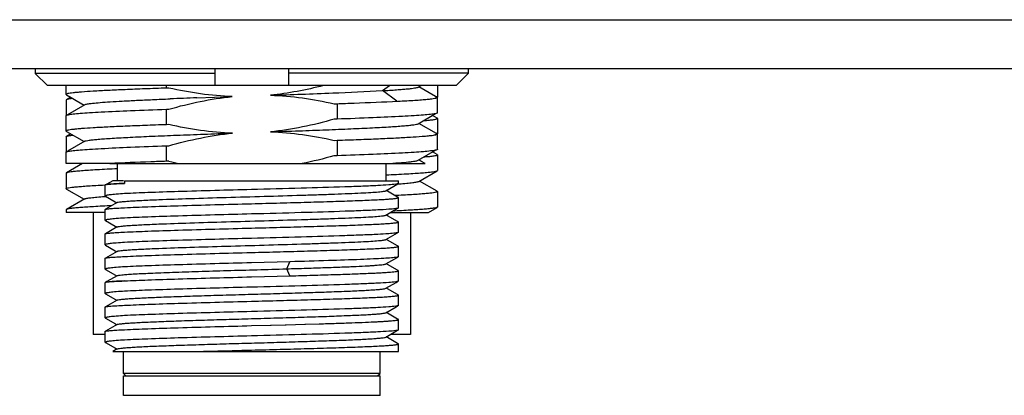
# Model space of a CAD drawing. Header units: millimetres. Extents: x 213 to 432, y -333 to -182.
# Tile 15 of 18: x 400.29 to 410.37, y -285.71 to -281.86. Entities that reach past the tile are written whole.
import ezdxf

# ---------------------------------------------------------------- set-up
doc = ezdxf.new("R2010")
doc.units = ezdxf.units.MM
doc.header["$LTSCALE"] = 23.1
doc.layers.add('00_COMPONENTS', color=7, linetype='CONTINUOUS')

msp = doc.modelspace()

# ---------------------------------------------------------------- linework, layer by layer
at = {"layer": '00_COMPONENTS', "color": 7}
for p, q in [((397.2245, -281.8588), (419.2888, -281.8588)), ((397.2245, -282.3588), (421.1638, -282.3588)), ((400.4453, -282.3588), (400.4453, -282.4088)), ((402.2888, -282.5338), (402.2888, -282.3588)), ((403.0388, -282.3588), (403.0388, -282.5338)), ((404.8824, -282.4087), (404.8824, -282.3588)), ((402.2888, -282.4088), (400.4453, -282.4088)), ((400.4453, -282.4088), (400.5722, -282.5338)), ((404.8824, -282.4087), (403.0388, -282.4087)), ((404.7555, -282.5337), (404.8824, -282.4087)), ((404.7555, -282.5338), (400.5722, -282.5338)), ((400.7638, -282.6252), (400.7638, -282.5338)), ((401.7907, -282.56), (401.7907, -282.5338)), ((401.8156, -282.5593), (401.7907, -282.56)), ((404.3661, -282.5499), (404.3941, -282.5338)), ((404.5436, -282.6453), (404.3728, -282.5466)), ((404.5638, -282.5338), (404.5638, -282.6535)), ((400.7639, -282.6254), (400.7638, -282.6252)), ((400.8106, -282.6542), (400.7667, -282.6796)), ((400.7672, -282.6291), (400.9483, -282.7338)), ((402.1018, -282.6599), (402.4643, -282.6469)), ((404.554, -282.6513), (404.5436, -282.6453)), ((404.5638, -282.8134), (404.5638, -282.6549)), ((400.7638, -282.6829), (400.7638, -282.8388)), ((400.9546, -282.7302), (400.7773, -282.8327)), ((403.5053, -282.7207), (403.537, -282.7198)), ((403.537, -282.7198), (403.537, -282.8783)), ((400.7638, -283.0001), (400.7638, -282.8418)), ((400.7639, -282.8419), (400.7638, -282.8418)), ((401.7907, -282.7765), (401.8151, -282.7759)), ((401.7907, -282.935), (401.7907, -282.7765)), ((404.366, -282.925), (404.5445, -282.8217)), ((404.561, -282.8671), (404.5135, -282.8396)), ((404.5638, -282.8704), (404.5638, -283.0288)), ((401.8151, -282.9344), (401.7907, -282.935)), ((403.537, -282.8783), (403.5055, -282.8792)), ((404.5538, -283.0263), (404.3726, -282.9215)), ((400.7638, -283.0581), (400.7638, -283.2138)), ((400.8109, -283.0292), (400.7668, -283.0548)), ((400.7672, -283.004), (400.9467, -283.1078)), ((404.5638, -283.1884), (404.5638, -283.0299)), ((400.9545, -283.1052), (400.7773, -283.2077)), ((400.9467, -283.1078), (400.9483, -283.1087)), ((401.7907, -283.1515), (401.8154, -283.1508)), ((401.7907, -283.31), (401.7907, -283.1515)), ((403.5055, -283.0957), (403.537, -283.0948)), ((403.537, -283.0948), (403.537, -283.2533)), ((400.7639, -283.2169), (400.7638, -283.2167)), ((400.7638, -283.3338), (400.7638, -283.2168)), ((403.537, -283.2533), (403.505, -283.2542)), ((404.3662, -283.2998), (404.5446, -283.1966)), ((404.561, -283.2421), (404.5135, -283.2146)), ((404.5638, -283.2454), (404.5638, -283.4038)), ((401.2043, -283.3338), (400.7638, -283.3338)), ((400.9326, -283.3338), (400.7665, -283.4298)), ((401.2099, -283.3335), (401.2043, -283.3338)), ((401.2101, -283.3338), (404.4371, -283.3338)), ((401.2888, -283.5088), (401.2888, -283.3338)), ((401.8156, -283.3093), (401.7907, -283.31)), ((404.0388, -283.5088), (404.0388, -283.3338)), ((404.3942, -283.3089), (404.3723, -283.2963)), ((404.4371, -283.3338), (404.3942, -283.3089)), ((400.7638, -283.4329), (400.7638, -283.5913)), ((404.3731, -283.5158), (404.5611, -283.4071)), ((401.1585, -283.5522), (401.1636, -283.5519)), ((401.1636, -283.5519), (401.1654, -283.5518)), ((401.1638, -283.6657), (401.1638, -283.5538)), ((401.1659, -283.552), (401.1652, -283.5523)), ((401.1809, -283.5432), (401.1667, -283.5515)), ((401.2405, -283.5088), (401.1809, -283.5432)), ((401.3524, -283.5088), (401.2405, -283.5088)), ((401.3595, -283.5088), (404.1638, -283.5088)), ((401.3595, -283.5088), (401.3595, -283.5363)), ((404.0356, -283.612), (404.1569, -283.5419)), ((404.1638, -283.5381), (404.1638, -283.5088)), ((404.3816, -283.5136), (404.3792, -283.5122)), ((404.561, -283.6174), (404.3816, -283.5136)), ((400.7667, -283.5946), (400.9483, -283.6996)), ((401.1566, -283.6702), (401.1679, -283.6694)), ((401.1638, -283.6657), (401.166, -283.6681)), ((401.166, -283.6682), (401.2667, -283.7264)), ((404.0526, -283.6178), (404.039, -283.61)), ((404.1541, -283.6765), (404.0526, -283.6178)), ((404.1599, -283.6603), (404.129, -283.6618)), ((404.1578, -283.6787), (404.1541, -283.6765)), ((404.1607, -283.6803), (404.1578, -283.6787)), ((404.1691, -283.6598), (404.1599, -283.6603)), ((404.1609, -283.6805), (404.16, -283.68)), ((404.5638, -283.6206), (404.5638, -283.7788)), ((400.9547, -283.696), (400.7668, -283.8046)), ((401.285, -283.733), (401.165, -283.8024)), ((401.2667, -283.7264), (401.2816, -283.735)), ((404.1638, -283.7881), (404.1638, -283.6824)), ((404.4717, -283.8338), (404.561, -283.7821)), ((400.7638, -283.808), (400.7638, -283.8338)), ((401.1638, -283.8338), (400.7639, -283.8338)), ((401.0388, -283.8338), (401.0388, -285.0838)), ((401.1638, -283.9157), (401.1638, -283.8038)), ((404.0356, -283.862), (404.1568, -283.7919)), ((404.0526, -283.8679), (404.039, -283.86)), ((404.1541, -283.9265), (404.0526, -283.8679)), ((404.0844, -283.8338), (404.4716, -283.8338)), ((404.2888, -283.8338), (404.2888, -285.0838)), ((401.1638, -283.9157), (401.166, -283.9181)), ((401.285, -283.983), (401.165, -284.0524)), ((401.166, -283.9182), (401.2667, -283.9764)), ((401.2667, -283.9764), (401.2816, -283.985)), ((404.1579, -283.9287), (404.1541, -283.9265)), ((404.1608, -283.9304), (404.1579, -283.9287)), ((404.1617, -283.931), (404.1609, -283.9304)), ((404.1638, -284.0381), (404.1638, -283.9324)), ((401.1638, -284.1657), (401.1638, -284.0537)), ((404.0356, -284.112), (404.1568, -284.0419)), ((401.1638, -284.1657), (401.166, -284.1681)), ((401.166, -284.1682), (401.2667, -284.2264)), ((404.0526, -284.1178), (404.039, -284.11)), ((404.1541, -284.1765), (404.0526, -284.1178)), ((404.1579, -284.1787), (404.1541, -284.1765)), ((404.1608, -284.1803), (404.1579, -284.1787)), ((404.1609, -284.1805), (404.1601, -284.18)), ((404.1638, -284.2881), (404.1638, -284.1824)), ((401.2851, -284.233), (401.165, -284.3024)), ((401.2667, -284.2264), (401.2816, -284.235)), ((401.1638, -284.4158), (401.1638, -284.3036)), ((403.0536, -284.3399), (402.6603, -284.3503)), ((403.0558, -284.3398), (403.0536, -284.3399)), ((404.0356, -284.362), (404.1571, -284.2917)), ((404.0526, -284.3678), (404.039, -284.36)), ((404.1541, -284.4265), (404.0526, -284.3678)), ((401.1638, -284.4158), (401.1659, -284.4182)), ((401.1659, -284.4181), (401.2673, -284.4767)), ((401.285, -284.483), (401.181, -284.5432)), ((401.2673, -284.4767), (401.2816, -284.485)), ((402.6603, -284.4947), (403.0558, -284.4841)), ((404.1578, -284.4287), (404.1541, -284.4265)), ((404.1607, -284.4303), (404.1578, -284.4287)), ((404.1608, -284.4304), (404.1598, -284.4299)), ((404.1638, -284.5381), (404.1638, -284.4324)), ((401.1638, -284.6657), (401.1638, -284.5537)), ((401.166, -284.5519), (401.1653, -284.5523)), ((401.181, -284.5432), (401.1667, -284.5514)), ((404.0356, -284.612), (404.1407, -284.5512)), ((404.1407, -284.5512), (404.1568, -284.5419)), ((401.1638, -284.6657), (401.1659, -284.6681)), ((401.1659, -284.6681), (401.2673, -284.7267)), ((404.0523, -284.6177), (404.039, -284.61)), ((404.1541, -284.6765), (404.0523, -284.6177)), ((404.1578, -284.6786), (404.1541, -284.6765)), ((404.1607, -284.6803), (404.1578, -284.6786)), ((404.1638, -284.7881), (404.1638, -284.6824)), ((401.285, -284.733), (401.165, -284.8024)), ((401.2673, -284.7267), (401.2816, -284.735)), ((401.1638, -284.9157), (401.1638, -284.8038)), ((404.0356, -284.862), (404.1407, -284.8012)), ((404.0523, -284.8677), (404.039, -284.86)), ((404.1541, -284.9265), (404.0523, -284.8677)), ((404.1407, -284.8012), (404.1568, -284.7919)), ((401.1638, -284.9157), (401.166, -284.9181)), ((401.285, -284.983), (401.165, -285.0524)), ((401.166, -284.9182), (401.2673, -284.9768)), ((401.2673, -284.9768), (401.2816, -284.985)), ((402.6603, -284.9947), (402.8552, -284.9895)), ((402.8552, -284.9895), (402.8621, -284.9893)), ((402.8621, -284.9893), (403.0045, -284.9855)), ((403.0045, -284.9855), (403.012, -284.9853)), ((403.012, -284.9853), (403.0146, -284.9853)), ((403.0146, -284.9853), (403.2066, -284.98)), ((403.2066, -284.98), (403.215, -284.9797)), ((403.215, -284.9797), (403.3542, -284.9757)), ((404.1578, -284.9287), (404.1541, -284.9265)), ((404.1608, -284.9304), (404.1578, -284.9287)), ((404.1638, -285.0381), (404.1638, -284.9324)), ((401.1638, -285.0838), (401.0388, -285.0838)), ((401.1638, -285.1657), (401.1638, -285.0538)), ((404.0356, -285.112), (404.1568, -285.0419)), ((404.2888, -285.0838), (404.0844, -285.0838)), ((401.166, -285.1682), (401.2673, -285.2268)), ((404.0523, -285.1177), (404.039, -285.11)), ((404.1541, -285.1765), (404.0523, -285.1177)), ((404.1578, -285.1787), (404.1541, -285.1765)), ((404.1608, -285.1804), (404.1578, -285.1787)), ((404.1617, -285.181), (404.1609, -285.1804)), ((404.1638, -285.2588), (404.1638, -285.1825)), ((401.285, -285.233), (401.2414, -285.2582)), ((401.2414, -285.2588), (404.1638, -285.2588)), ((401.2673, -285.2268), (401.2816, -285.235)), ((401.3513, -285.4838), (401.3513, -285.2588)), ((402.1376, -285.2588), (402.1396, -285.2587)), ((403.9763, -285.4838), (403.9763, -285.2588)), ((403.9763, -285.4838), (401.3513, -285.4838)), ((401.3763, -285.5088), (401.3513, -285.4838)), ((403.9513, -285.5088), (403.9763, -285.4838)), ((401.3513, -285.7088), (401.3513, -285.5088)), ((401.3514, -285.5088), (403.9763, -285.5088)), ((403.9763, -285.7088), (403.9763, -285.5088)), ((403.9763, -285.7088), (401.3514, -285.7088))]:
    msp.add_line(p, q, dxfattribs=at)
at = {"layer": '00_COMPONENTS', "color": 4}
for p, q in [((404.0014, -282.5861), (404.0725, -282.5338)), ((404.1485, -282.6945), (404.0013, -282.5862)), ((403.0208, -284.4119), (403.0535, -284.3398)), ((403.0535, -284.3398), (403.0558, -284.3398)), ((403.0535, -284.4841), (403.0208, -284.412)), ((403.0558, -284.4841), (403.0535, -284.4841))]:
    msp.add_line(p, q, dxfattribs=at)
at = {"layer": '00_COMPONENTS', "color": 7}
for centre, radius, start, end in [((404.5698, -350.9316), 68.3163, 92.070314, 92.300808), ((402.7205, -279.363), 4.0487, 257.08543, 258.73542), ((401.1683, -283.5583), 0.00673, 117.52431, 120.31405), ((403.7287, -277.5369), 6.0211, 274.06239, 274.21416), ((401.1684, -284.5583), 0.00674, 117.44368, 120.50353)]:
    msp.add_arc(centre, radius, start, end, dxfattribs=at)
for points, knots in [([(401.7907, -282.56), (401.7168, -282.5626), (401.5757, -282.5678), (401.3757, -282.5758), (401.1996, -282.5838), (401.0508, -282.5917), (400.9452, -282.5986), (400.8764, -282.6044), (400.8371, -282.6084), (400.8067, -282.6123), (400.7838, -282.6164), (400.7714, -282.6194), (400.7638, -282.6232), (400.7638, -282.6252)], [0, 0, 0, 0, 0.215208, 0.4106551, 0.5826567, 0.7280556, 0.8441502, 0.8905278, 0.9288357, 0.9589184, 0.9806835, 0.994155, 1, 1, 1, 1]), ([(404.0013, -282.5862), (404.0496, -282.5835), (404.118, -282.5793), (404.2031, -282.5729), (404.2539, -282.5685), (404.2954, -282.5641), (404.3276, -282.5598), (404.3502, -282.5554), (404.3622, -282.5522), (404.3661, -282.5499)], [0, 0, 0, 0, 0.3956967, 0.5588676, 0.6976509, 0.8115367, 0.9000757, 0.9629015, 1, 1, 1, 1]), ([(400.7639, -282.6254), (400.7639, -282.6257), (400.7644, -282.6274), (400.766, -282.6284), (400.7672, -282.6291)], [0, 0, 0, 0, 0.1897745, 1, 1, 1, 1]), ([(400.8323, -282.6668), (400.8177, -282.6685), (400.7984, -282.6709), (400.7766, -282.6758), (400.7692, -282.6781), (400.7667, -282.6796)], [0, 0, 0, 0, 0.6571417, 0.8674087, 1, 1, 1, 1]), ([(400.9546, -282.7302), (400.9576, -282.7284), (400.9664, -282.7257), (400.9828, -282.7221), (401.0058, -282.7185), (401.0492, -282.7132), (401.1191, -282.7069), (401.2208, -282.6996), (401.345, -282.6922), (401.4897, -282.685), (401.6527, -282.6776), (401.7673, -282.6728), (401.8272, -282.6704)], [0, 0, 0, 0, 0.0120029, 0.0312317, 0.0577925, 0.0916812, 0.1810604, 0.2981046, 0.4408675, 0.6072003, 0.7945456, 1, 1, 1, 1]), ([(402.8563, -282.6332), (403.0683, -282.6258), (403.4501, -282.6126), (403.8317, -282.5957), (404.0014, -282.5861)], [0, 0, 0, 0, 0.5551902, 1, 1, 1, 1]), ([(404.1584, -282.6944), (404.1892, -282.6928), (404.2471, -282.6898), (404.3282, -282.685), (404.3979, -282.6801), (404.4555, -282.6752), (404.5009, -282.6705), (404.5334, -282.6659), (404.5528, -282.6616), (404.5615, -282.6582), (404.5638, -282.6558), (404.5638, -282.6548)], [0, 0, 0, 0, 0.2258124, 0.4249403, 0.5958903, 0.7375598, 0.849039, 0.9296545, 0.9792178, 0.9927158, 1, 1, 1, 1]), ([(404.5418, -282.662), (404.5443, -282.6614), (404.5482, -282.6603), (404.5529, -282.6584), (404.5556, -282.6569), (404.557, -282.655), (404.5566, -282.6536), (404.5562, -282.6532)], [0, 0, 0, 0, 0.4190578, 0.6469071, 0.8050653, 0.9078067, 1, 1, 1, 1]), ([(404.5638, -282.6548), (404.5638, -282.6528), (404.5562, -282.649), (404.5506, -282.6478), (404.5461, -282.6467)], [0, 0, 0, 0, 0.3019296, 1, 1, 1, 1]), ([(400.7667, -282.6796), (400.7662, -282.6799), (400.765, -282.6806), (400.7638, -282.6819), (400.7638, -282.6829)], [0, 0, 0, 0, 0.3368303, 1, 1, 1, 1]), ([(403.537, -282.7198), (403.5954, -282.7178), (403.8025, -282.7103), (404.0097, -282.7019), (404.1584, -282.6944)], [0, 0, 0, 0, 0.2817799, 1, 1, 1, 1]), ([(400.7638, -282.8418), (400.7638, -282.8414), (400.7645, -282.8394), (400.7666, -282.8385), (400.7681, -282.8378)], [0, 0, 0, 0, 0.1717496, 1, 1, 1, 1]), ([(400.7681, -282.8378), (400.7692, -282.8373), (400.7752, -282.8349), (400.7817, -282.8335), (400.7869, -282.8324)], [0, 0, 0, 0, 0.181648, 1, 1, 1, 1]), ([(400.7869, -282.8324), (400.8025, -282.8292), (400.8425, -282.8241), (400.9147, -282.8174), (401.0108, -282.8107), (401.1828, -282.8008), (401.4453, -282.7892), (401.668, -282.7809), (401.7907, -282.7765)], [0, 0, 0, 0, 0.0476068, 0.1199847, 0.2162365, 0.335085, 0.6338276, 1, 1, 1, 1]), ([(404.5406, -282.8227), (404.5249, -282.8258), (404.4849, -282.8309), (404.4127, -282.8376), (404.3165, -282.8443), (404.1446, -282.8541), (403.8822, -282.8658), (403.6596, -282.874), (403.537, -282.8783)], [0, 0, 0, 0, 0.0477018, 0.1201474, 0.2164377, 0.3352966, 0.6339801, 1, 1, 1, 1]), ([(404.42, -282.8937), (404.4408, -282.892), (404.4767, -282.8888), (404.518, -282.8838), (404.5419, -282.8796), (404.5535, -282.8767), (404.5604, -282.8744), (404.5638, -282.8716), (404.5638, -282.8704)], [0, 0, 0, 0, 0.426426, 0.7352124, 0.8447742, 0.9244185, 0.9748299, 1, 1, 1, 1]), ([(404.5638, -282.8134), (404.5638, -282.8143), (404.5619, -282.8165), (404.5541, -282.8197), (404.5465, -282.8215), (404.5406, -282.8227)], [0, 0, 0, 0, 0.1068286, 0.2991698, 1, 1, 1, 1]), ([(404.5638, -282.8704), (404.5638, -282.8701), (404.5635, -282.8686), (404.5621, -282.8677), (404.561, -282.8671)], [0, 0, 0, 0, 0.1877593, 1, 1, 1, 1]), ([(404.5619, -282.8107), (404.5622, -282.8109), (404.5631, -282.8116), (404.5638, -282.8126), (404.5638, -282.8134)], [0, 0, 0, 0, 0.3198149, 1, 1, 1, 1]), ([(401.7907, -282.935), (401.7168, -282.9376), (401.5758, -282.9428), (401.3757, -282.9508), (401.1996, -282.9588), (401.0508, -282.9667), (400.9452, -282.9736), (400.8765, -282.9794), (400.8371, -282.9835), (400.8067, -282.9873), (400.7838, -282.9914), (400.7715, -282.9944), (400.7638, -282.9981), (400.7638, -283.0001)], [0, 0, 0, 0, 0.2152123, 0.4106619, 0.5826663, 0.7280679, 0.8441654, 0.8905446, 0.9288544, 0.9589395, 0.9807033, 0.9941669, 1, 1, 1, 1]), ([(402.8563, -283.0082), (402.9535, -283.0047), (403.1429, -282.998), (403.4168, -282.9878), (403.6677, -282.9776), (403.8882, -282.9675), (404.0497, -282.9587), (404.1586, -282.9514), (404.2237, -282.9462), (404.2769, -282.9411), (404.318, -282.9363), (404.3463, -282.9313), (404.3612, -282.9277), (404.366, -282.925)], [0, 0, 0, 0, 0.1927394, 0.375771, 0.5434272, 0.6907676, 0.8133239, 0.8640374, 0.9072633, 0.9427126, 0.9700983, 0.9891876, 1, 1, 1, 1]), ([(400.7638, -283.0581), (400.7638, -283.0578), (400.7642, -283.0563), (400.7657, -283.0554), (400.7668, -283.0547)], [0, 0, 0, 0, 0.1869916, 1, 1, 1, 1]), ([(400.7639, -283.0002), (400.7639, -283.0006), (400.7644, -283.0023), (400.766, -283.0033), (400.7672, -283.004)], [0, 0, 0, 0, 0.1875291, 1, 1, 1, 1]), ([(400.7668, -283.0547), (400.7694, -283.0532), (400.7767, -283.0508), (400.7985, -283.0458), (400.8178, -283.0433), (400.8323, -283.0416)], [0, 0, 0, 0, 0.1337639, 0.3444548, 1, 1, 1, 1]), ([(400.9545, -283.1052), (400.9592, -283.1024), (400.9741, -283.0989), (401.0023, -283.0939), (401.0433, -283.0889), (401.0965, -283.0838), (401.1615, -283.0787), (401.2704, -283.0715), (401.4319, -283.0626), (401.6524, -283.0524), (401.9035, -283.0424), (402.1776, -283.032), (402.3671, -283.0252), (402.4643, -283.0218)], [0, 0, 0, 0, 0.0107504, 0.0297898, 0.0570988, 0.0924682, 0.1356691, 0.1864004, 0.3089144, 0.4562913, 0.6240403, 0.8071386, 1, 1, 1, 1]), ([(403.537, -283.0948), (403.6109, -283.0922), (403.7519, -283.0871), (403.952, -283.0791), (404.1281, -283.0712), (404.2769, -283.0633), (404.3825, -283.0563), (404.4512, -283.0506), (404.4906, -283.0466), (404.521, -283.0428), (404.5439, -283.0387), (404.5562, -283.0356), (404.5638, -283.0318), (404.5638, -283.0298)], [0, 0, 0, 0, 0.2152091, 0.4106568, 0.5826575, 0.7280551, 0.8441481, 0.8905245, 0.9288305, 0.9589109, 0.9806758, 0.9941524, 1, 1, 1, 1]), ([(404.542, -283.037), (404.5445, -283.0363), (404.5484, -283.0353), (404.5529, -283.0334), (404.5555, -283.0318), (404.5569, -283.0299), (404.5565, -283.0286), (404.5561, -283.0281)], [0, 0, 0, 0, 0.4174986, 0.6446001, 0.8027351, 0.9062584, 1, 1, 1, 1]), ([(404.5638, -283.0298), (404.5638, -283.0278), (404.5561, -283.024), (404.5505, -283.0227), (404.546, -283.0217)], [0, 0, 0, 0, 0.3017981, 1, 1, 1, 1]), ([(400.7869, -283.2074), (400.8025, -283.2042), (400.8425, -283.1991), (400.9146, -283.1924), (401.0108, -283.1857), (401.1828, -283.1758), (401.4453, -283.1642), (401.668, -283.1559), (401.7907, -283.1515)], [0, 0, 0, 0, 0.0475953, 0.1199659, 0.2162136, 0.3350615, 0.6338119, 1, 1, 1, 1]), ([(400.7638, -283.2167), (400.7638, -283.2164), (400.7644, -283.2145), (400.7664, -283.2136), (400.7677, -283.2129)], [0, 0, 0, 0, 0.1751678, 1, 1, 1, 1]), ([(400.7677, -283.2129), (400.7688, -283.2124), (400.775, -283.2099), (400.7815, -283.2085), (400.7869, -283.2074)], [0, 0, 0, 0, 0.1788717, 1, 1, 1, 1]), ([(404.5407, -283.1977), (404.525, -283.2008), (404.485, -283.2059), (404.4128, -283.2126), (404.3166, -283.2193), (404.1447, -283.2291), (403.8823, -283.2408), (403.6596, -283.249), (403.537, -283.2533)], [0, 0, 0, 0, 0.0476704, 0.1200943, 0.2163722, 0.3352278, 0.6339305, 1, 1, 1, 1]), ([(404.5638, -283.2454), (404.5638, -283.2466), (404.5604, -283.2495), (404.5536, -283.2517), (404.542, -283.2547), (404.5181, -283.2588), (404.477, -283.2638), (404.4412, -283.267), (404.4204, -283.2687)], [0, 0, 0, 0, 0.0251849, 0.0756288, 0.1553009, 0.2648488, 0.5736041, 1, 1, 1, 1]), ([(404.5638, -283.1884), (404.5638, -283.1893), (404.5619, -283.1915), (404.5541, -283.1947), (404.5466, -283.1965), (404.5407, -283.1977)], [0, 0, 0, 0, 0.1069079, 0.2992576, 1, 1, 1, 1]), ([(404.561, -283.2421), (404.5614, -283.2424), (404.5626, -283.2431), (404.5638, -283.2444), (404.5638, -283.2454)], [0, 0, 0, 0, 0.3373546, 1, 1, 1, 1]), ([(404.5619, -283.1857), (404.5622, -283.1859), (404.5631, -283.1866), (404.5638, -283.1876), (404.5638, -283.1884)], [0, 0, 0, 0, 0.3197379, 1, 1, 1, 1]), ([(401.7907, -283.3101), (401.7368, -283.3119), (401.5432, -283.3189), (401.3496, -283.3268), (401.2099, -283.3335)], [0, 0, 0, 0, 0.2783067, 1, 1, 1, 1]), ([(404.0434, -283.3337), (404.0861, -283.3312), (404.1615, -283.3263), (404.2491, -283.3192), (404.3033, -283.3131), (404.3319, -283.309), (404.3519, -283.3049), (404.3626, -283.3019), (404.3662, -283.2998)], [0, 0, 0, 0, 0.3951941, 0.6966653, 0.8103783, 0.89893, 0.9620944, 1, 1, 1, 1]), ([(400.7665, -283.4298), (400.7661, -283.43), (400.765, -283.4307), (400.7638, -283.432), (400.7638, -283.4329)], [0, 0, 0, 0, 0.3341356, 1, 1, 1, 1]), ([(401.2886, -283.3875), (401.2188, -283.3907), (401.1201, -283.3955), (400.997, -283.4029), (400.9237, -283.4081), (400.8641, -283.4132), (400.8186, -283.4183), (400.7897, -283.4227), (400.7739, -283.4266), (400.7685, -283.4286), (400.7665, -283.4298)], [0, 0, 0, 0, 0.3998713, 0.565076, 0.7053573, 0.8196509, 0.9071199, 0.9672042, 0.9869581, 1, 1, 1, 1]), ([(404.039, -283.4493), (404.1088, -283.4461), (404.2074, -283.4413), (404.3303, -283.4339), (404.4035, -283.4287), (404.4631, -283.4235), (404.5088, -283.4186), (404.5398, -283.4135), (404.5561, -283.41), (404.5611, -283.4071)], [0, 0, 0, 0, 0.3994095, 0.5644959, 0.7047403, 0.8190822, 0.9066853, 0.9669884, 1, 1, 1, 1]), ([(404.5611, -283.4071), (404.5615, -283.4068), (404.5627, -283.4061), (404.5638, -283.4048), (404.5638, -283.4038)], [0, 0, 0, 0, 0.3362146, 1, 1, 1, 1]), ([(400.7638, -283.5913), (400.7638, -283.5903), (400.7661, -283.588), (400.7745, -283.5846), (400.7935, -283.5804), (400.8251, -283.5759), (400.8692, -283.5712), (400.9253, -283.5664), (400.9931, -283.5616), (401.0722, -283.5567), (401.1286, -283.5537), (401.1585, -283.5522)], [0, 0, 0, 0, 0.007332, 0.0208285, 0.0703657, 0.1509281, 0.2623337, 0.4039505, 0.5748775, 0.7740032, 1, 1, 1, 1]), ([(401.165, -283.5525), (401.1646, -283.5527), (401.1642, -283.553), (401.1638, -283.5536), (401.1638, -283.5538)], [0, 0, 0, 0, 0.5990081, 1, 1, 1, 1]), ([(401.1861, -283.548), (401.1818, -283.5485), (401.1751, -283.5496), (401.1683, -283.551), (401.1659, -283.552)], [0, 0, 0, 0, 0.6269521, 1, 1, 1, 1]), ([(401.3595, -283.5363), (401.3237, -283.538), (401.2658, -283.5411), (401.2079, -283.5451), (401.1861, -283.548)], [0, 0, 0, 0, 0.6196772, 1, 1, 1, 1]), ([(401.1881, -283.547), (401.2097, -283.5443), (401.2669, -283.5408), (401.3241, -283.5379), (401.3596, -283.5363)], [0, 0, 0, 0, 0.3796946, 1, 1, 1, 1]), ([(404.1364, -283.5457), (404.1128, -283.549), (404.0515, -283.5538), (403.9399, -283.5604), (403.7903, -283.5669), (403.5289, -283.5764), (403.1485, -283.5875), (402.8296, -283.5959), (402.6603, -283.6003)], [0, 0, 0, 0, 0.0482967, 0.1247278, 0.2270712, 0.3523029, 0.6559977, 1, 1, 1, 1]), ([(404.1638, -283.5381), (404.1638, -283.539), (404.1611, -283.5408), (404.156, -283.5422), (404.1472, -283.5441), (404.1404, -283.5452), (404.1364, -283.5457)], [0, 0, 0, 0, 0.0884372, 0.2780443, 0.5812906, 1, 1, 1, 1]), ([(404.1712, -283.5417), (404.1976, -283.5398), (404.2443, -283.536), (404.3046, -283.5297), (404.3429, -283.5244), (404.3635, -283.5196), (404.3706, -283.5172), (404.3731, -283.5158)], [0, 0, 0, 0, 0.3894743, 0.6881474, 0.8917794, 0.9575925, 1, 1, 1, 1]), ([(400.7667, -283.5946), (400.7662, -283.5943), (400.765, -283.5936), (400.7638, -283.5923), (400.7638, -283.5913)], [0, 0, 0, 0, 0.3366933, 1, 1, 1, 1]), ([(400.9547, -283.696), (400.9572, -283.6945), (400.9643, -283.6921), (400.9851, -283.6872), (401.0235, -283.682), (401.0838, -283.6758), (401.1303, -283.6721), (401.1566, -283.6702)], [0, 0, 0, 0, 0.0429786, 0.1094495, 0.3139298, 0.6119115, 1, 1, 1, 1]), ([(401.3622, -283.6418), (401.3336, -283.6436), (401.2936, -283.6462), (401.2444, -283.6505), (401.2162, -283.6535), (401.1944, -283.6563), (401.1781, -283.6593), (401.1693, -283.6615), (401.1638, -283.6642), (401.1638, -283.6657)], [0, 0, 0, 0, 0.4273808, 0.5978697, 0.7386051, 0.8490827, 0.9289911, 0.9784517, 1, 1, 1, 1]), ([(401.285, -283.733), (401.2889, -283.7308), (401.3018, -283.7285), (401.3265, -283.7247), (401.3637, -283.7212), (401.4123, -283.7175), (401.4723, -283.7138), (401.543, -283.7101), (401.6238, -283.7063), (401.7872, -283.6996), (402.047, -283.6906), (402.407, -283.6798), (402.7875, -283.6689), (403.1035, -283.6595), (403.3433, -283.652), (403.5048, -283.6463), (403.6492, -283.6408), (403.7734, -283.6353), (403.8751, -283.6297), (403.9447, -283.625), (403.9875, -283.6209), (404.0098, -283.6182), (404.025, -283.6154), (404.0331, -283.6134), (404.0356, -283.612)], [0, 0, 0, 0, 0.0048046, 0.0139682, 0.0275017, 0.0452938, 0.0671645, 0.0929266, 0.1223714, 0.1552292, 0.271107, 0.4054696, 0.5474618, 0.68562, 0.7497409, 0.8087962, 0.861585, 0.907046, 0.9442592, 0.972471, 0.9830229, 0.9911407, 0.9967961, 1, 1, 1, 1]), ([(402.6603, -283.6003), (402.4102, -283.6069), (402.0567, -283.6161), (401.6239, -283.6302), (401.4413, -283.6376), (401.3622, -283.6418)], [0, 0, 0, 0, 0.577883, 0.816899, 1, 1, 1, 1]), ([(404.1638, -283.6824), (404.1638, -283.6817), (404.1619, -283.6801), (404.16, -283.6795), (404.1586, -283.6791)], [0, 0, 0, 0, 0.3319334, 1, 1, 1, 1]), ([(404.5638, -283.6206), (404.5638, -283.6216), (404.5616, -283.6239), (404.5531, -283.6273), (404.5342, -283.6315), (404.5026, -283.636), (404.4585, -283.6408), (404.4024, -283.6455), (404.3346, -283.6504), (404.2555, -283.6552), (404.1991, -283.6582), (404.1691, -283.6598)], [0, 0, 0, 0, 0.0073344, 0.0208334, 0.0703743, 0.150938, 0.2623429, 0.4039579, 0.5748824, 0.7740057, 1, 1, 1, 1]), ([(404.561, -283.6174), (404.5615, -283.6176), (404.5626, -283.6184), (404.5638, -283.6196), (404.5638, -283.6206)], [0, 0, 0, 0, 0.336725, 1, 1, 1, 1]), ([(401.2282, -283.7656), (401.1667, -283.7686), (401.0797, -283.773), (400.9713, -283.7799), (400.9068, -283.7846), (400.8543, -283.7894), (400.8138, -283.7939), (400.7861, -283.7986), (400.7714, -283.8019), (400.7668, -283.8045)], [0, 0, 0, 0, 0.3985389, 0.5630155, 0.702776, 0.8169197, 0.9047215, 0.9657329, 1, 1, 1, 1]), ([(401.3622, -283.7862), (401.4413, -283.782), (401.6239, -283.7745), (402.0567, -283.7604), (402.4102, -283.7513), (402.6603, -283.7447)], [0, 0, 0, 0, 0.1831016, 0.4221174, 1, 1, 1, 1]), ([(402.6603, -283.7447), (402.758, -283.7421), (402.9497, -283.737), (403.2281, -283.7294), (403.4482, -283.7229), (403.6108, -283.7176), (403.7199, -283.7138), (403.8187, -283.7099), (403.9063, -283.7061), (403.982, -283.7023), (404.0449, -283.6985), (404.0945, -283.6947), (404.1273, -283.6914), (404.1464, -283.6886), (404.1556, -283.6866), (404.1609, -283.6852), (404.1638, -283.6833), (404.1638, -283.6824)], [0, 0, 0, 0, 0.1946769, 0.3819444, 0.5545929, 0.6333287, 0.7059755, 0.7718331, 0.8302678, 0.8807183, 0.9227022, 0.9558229, 0.9797791, 0.9882599, 0.9943993, 0.9982316, 1, 1, 1, 1]), ([(404.561, -283.7821), (404.5565, -283.7847), (404.5421, -283.788), (404.5149, -283.7927), (404.4751, -283.7973), (404.4233, -283.8021), (404.3597, -283.8069), (404.2528, -283.8137), (404.167, -283.8182), (404.1063, -283.8211)], [0, 0, 0, 0, 0.0340796, 0.0949152, 0.1825942, 0.2966676, 0.4364302, 0.6009875, 1, 1, 1, 1]), ([(404.5638, -283.7788), (404.5638, -283.7791), (404.5635, -283.7806), (404.5621, -283.7815), (404.561, -283.7821)], [0, 0, 0, 0, 0.1882231, 1, 1, 1, 1]), ([(400.7668, -283.8045), (400.7664, -283.8048), (400.7651, -283.8055), (400.7638, -283.8068), (400.7638, -283.8078)], [0, 0, 0, 0, 0.3398654, 1, 1, 1, 1]), ([(401.1638, -283.8038), (401.1638, -283.8036), (401.1642, -283.803), (401.1647, -283.8027), (401.165, -283.8025)], [0, 0, 0, 0, 0.3991961, 1, 1, 1, 1]), ([(401.165, -283.8025), (401.1668, -283.8014), (401.1729, -283.8), (401.1845, -283.798), (401.2015, -283.7961), (401.2346, -283.7931), (401.2887, -283.7897), (401.3355, -283.7874), (401.3622, -283.7862)], [0, 0, 0, 0, 0.033005, 0.0924782, 0.1787036, 0.2915279, 0.5954115, 1, 1, 1, 1]), ([(401.285, -283.983), (401.2888, -283.9808), (401.3018, -283.9785), (401.3266, -283.9747), (401.3637, -283.9712), (401.4124, -283.9675), (401.4724, -283.9638), (401.5431, -283.9601), (401.6238, -283.9563), (401.7873, -283.9495), (402.0471, -283.9406), (402.4071, -283.9298), (402.7876, -283.9189), (403.1035, -283.9095), (403.3434, -283.902), (403.5048, -283.8963), (403.6492, -283.8907), (403.7734, -283.8853), (403.8751, -283.8797), (403.9447, -283.8749), (403.9875, -283.8709), (404.0098, -283.8682), (404.025, -283.8654), (404.0331, -283.8634), (404.0356, -283.862)], [0, 0, 0, 0, 0.0048155, 0.0139922, 0.0275246, 0.0453081, 0.067187, 0.0929599, 0.122403, 0.1552528, 0.2711388, 0.4054945, 0.5474791, 0.6856317, 0.7497468, 0.8087933, 0.8615906, 0.9070399, 0.9442513, 0.9724733, 0.9830185, 0.9911275, 0.9967834, 1, 1, 1, 1]), ([(402.6603, -283.8503), (402.4102, -283.8569), (402.0567, -283.8661), (401.6239, -283.8802), (401.4413, -283.8876), (401.3622, -283.8918)], [0, 0, 0, 0, 0.5778834, 0.8168992, 1, 1, 1, 1]), ([(404.1369, -283.7956), (404.1135, -283.7989), (404.0524, -283.8038), (403.941, -283.8103), (403.7915, -283.8168), (403.5299, -283.8263), (403.1491, -283.8375), (402.8299, -283.8459), (402.6603, -283.8503)], [0, 0, 0, 0, 0.0480359, 0.1242939, 0.2265503, 0.3517756, 0.6556563, 1, 1, 1, 1]), ([(404.1638, -283.7881), (404.1638, -283.789), (404.1611, -283.7908), (404.1562, -283.7922), (404.1476, -283.7941), (404.1408, -283.7951), (404.1369, -283.7956)], [0, 0, 0, 0, 0.0887703, 0.2783972, 0.5815169, 1, 1, 1, 1]), ([(401.3622, -283.8918), (401.3336, -283.8936), (401.2936, -283.8962), (401.2444, -283.9005), (401.2162, -283.9035), (401.1944, -283.9063), (401.1781, -283.9093), (401.1693, -283.9115), (401.1638, -283.9142), (401.1638, -283.9157)], [0, 0, 0, 0, 0.4273833, 0.5978737, 0.7386095, 0.8490863, 0.9289931, 0.9784507, 1, 1, 1, 1]), ([(402.6603, -283.9947), (402.758, -283.9921), (402.9497, -283.9871), (403.2281, -283.9794), (403.4482, -283.9729), (403.6108, -283.9676), (403.7199, -283.9638), (403.8187, -283.9599), (403.9063, -283.9561), (403.982, -283.9523), (404.0449, -283.9485), (404.0945, -283.9447), (404.1273, -283.9414), (404.1464, -283.9386), (404.1556, -283.9366), (404.1609, -283.9352), (404.1638, -283.9333), (404.1638, -283.9324)], [0, 0, 0, 0, 0.194678, 0.3819477, 0.5545972, 0.633333, 0.7059797, 0.7718372, 0.8302718, 0.8807224, 0.9227066, 0.9558274, 0.9797833, 0.9882637, 0.9944025, 0.9982335, 1, 1, 1, 1]), ([(404.1609, -283.9304), (404.1601, -283.93), (404.1589, -283.9295), (404.1577, -283.9291), (404.1573, -283.929)], [0, 0, 0, 0, 0.6975742, 1, 1, 1, 1]), ([(404.1638, -283.9324), (404.1638, -283.9318), (404.1619, -283.9302), (404.1601, -283.9296), (404.1587, -283.9292)], [0, 0, 0, 0, 0.333257, 1, 1, 1, 1]), ([(401.1638, -284.0537), (401.1638, -284.0535), (401.1642, -284.0529), (401.1647, -284.0526), (401.165, -284.0524)], [0, 0, 0, 0, 0.4009925, 1, 1, 1, 1]), ([(401.165, -284.0524), (401.1669, -284.0513), (401.173, -284.05), (401.1845, -284.048), (401.2015, -284.0461), (401.2346, -284.0431), (401.2887, -284.0397), (401.3355, -284.0374), (401.3622, -284.0362)], [0, 0, 0, 0, 0.0329495, 0.0924347, 0.1786901, 0.2915378, 0.5954471, 1, 1, 1, 1]), ([(401.3622, -284.0362), (401.4413, -284.032), (401.6239, -284.0245), (402.0567, -284.0104), (402.4102, -284.0013), (402.6603, -283.9947)], [0, 0, 0, 0, 0.1831014, 0.422117, 1, 1, 1, 1]), ([(404.1364, -284.0457), (404.1128, -284.049), (404.0515, -284.0538), (403.94, -284.0604), (403.7904, -284.0669), (403.529, -284.0764), (403.1485, -284.0874), (402.8297, -284.0959), (402.6603, -284.1003)], [0, 0, 0, 0, 0.0482859, 0.12471, 0.2270501, 0.3522816, 0.6559838, 1, 1, 1, 1]), ([(404.1638, -284.0381), (404.1638, -284.039), (404.1611, -284.0408), (404.1561, -284.0422), (404.1472, -284.0441), (404.1404, -284.0452), (404.1364, -284.0457)], [0, 0, 0, 0, 0.0884695, 0.2780815, 0.581313, 1, 1, 1, 1]), ([(401.3622, -284.1418), (401.3336, -284.1436), (401.2936, -284.1462), (401.2444, -284.1505), (401.2162, -284.1535), (401.1944, -284.1563), (401.1781, -284.1593), (401.1693, -284.1615), (401.1638, -284.1642), (401.1638, -284.1657)], [0, 0, 0, 0, 0.4273851, 0.5978752, 0.7386098, 0.8490851, 0.9289904, 0.9784469, 1, 1, 1, 1]), ([(401.2851, -284.233), (401.2889, -284.2308), (401.302, -284.2284), (401.3268, -284.2247), (401.364, -284.2212), (401.4128, -284.2174), (401.4728, -284.2138), (401.5435, -284.2101), (401.6244, -284.2063), (401.7879, -284.1995), (402.0477, -284.1906), (402.4076, -284.1798), (402.788, -284.1688), (403.1039, -284.1596), (403.3436, -284.1519), (403.505, -284.1463), (403.6493, -284.1407), (403.7735, -284.1352), (403.8751, -284.1297), (403.9447, -284.1249), (403.9876, -284.1208), (404.0098, -284.1182), (404.025, -284.1154), (404.033, -284.1135), (404.0356, -284.112)], [0, 0, 0, 0, 0.0048398, 0.0140536, 0.0276223, 0.0454277, 0.0673182, 0.0931137, 0.1225804, 0.1554401, 0.2713416, 0.4056833, 0.5476412, 0.685749, 0.7498498, 0.8088668, 0.8616463, 0.9070869, 0.9442687, 0.9724949, 0.9830428, 0.9911425, 0.9967868, 1, 1, 1, 1]), ([(402.6603, -284.1003), (402.4102, -284.1069), (402.0567, -284.1161), (401.6239, -284.1302), (401.4413, -284.1376), (401.3622, -284.1418)], [0, 0, 0, 0, 0.577883, 0.816899, 1, 1, 1, 1]), ([(402.6603, -284.2447), (402.758, -284.2421), (402.9497, -284.237), (403.2281, -284.2294), (403.4482, -284.2229), (403.6108, -284.2176), (403.7199, -284.2138), (403.8187, -284.2099), (403.9063, -284.2061), (403.982, -284.2023), (404.0449, -284.1985), (404.0945, -284.1947), (404.1273, -284.1914), (404.1464, -284.1886), (404.1556, -284.1867), (404.1609, -284.1852), (404.1638, -284.1833), (404.1638, -284.1824)], [0, 0, 0, 0, 0.194677, 0.3819448, 0.5545933, 0.6333289, 0.7059756, 0.7718333, 0.830268, 0.8807185, 0.9227024, 0.955823, 0.979779, 0.9882596, 0.994399, 0.9982313, 1, 1, 1, 1]), ([(404.1638, -284.1824), (404.1638, -284.1817), (404.1619, -284.1802), (404.1601, -284.1796), (404.1588, -284.1792)], [0, 0, 0, 0, 0.3333823, 1, 1, 1, 1]), ([(401.165, -284.3023), (401.1669, -284.3012), (401.173, -284.2999), (401.1846, -284.2979), (401.2017, -284.2961), (401.2347, -284.2931), (401.2888, -284.2897), (401.3355, -284.2874), (401.3622, -284.2862)], [0, 0, 0, 0, 0.0331767, 0.0928434, 0.1792102, 0.2920916, 0.5958576, 1, 1, 1, 1]), ([(401.3622, -284.2862), (401.4413, -284.282), (401.6239, -284.2745), (402.0567, -284.2604), (402.4102, -284.2513), (402.6603, -284.2447)], [0, 0, 0, 0, 0.1831012, 0.422117, 1, 1, 1, 1]), ([(401.1638, -284.3036), (401.1638, -284.3034), (401.1642, -284.3028), (401.1647, -284.3025), (401.165, -284.3023)], [0, 0, 0, 0, 0.399927, 1, 1, 1, 1]), ([(402.6603, -284.3503), (402.4102, -284.3569), (402.0567, -284.3661), (401.6239, -284.3802), (401.4413, -284.3876), (401.3622, -284.3918)], [0, 0, 0, 0, 0.5778841, 0.8168967, 1, 1, 1, 1]), ([(403.0208, -284.412), (403.0886, -284.4099), (403.2196, -284.4059), (403.4075, -284.3998), (403.5771, -284.3937), (403.7241, -284.3876), (403.8308, -284.3822), (403.9023, -284.3779), (403.9446, -284.3748), (403.979, -284.3717), (404.0054, -284.3688), (404.0233, -284.3658), (404.0327, -284.3637), (404.0356, -284.362)], [0, 0, 0, 0, 0.2001391, 0.3866705, 0.5549126, 0.7008848, 0.8208483, 0.8701626, 0.9119937, 0.946067, 0.9721313, 0.9900802, 1, 1, 1, 1]), ([(404.1441, -284.2945), (404.1277, -284.2972), (404.0848, -284.3013), (404.0064, -284.3067), (403.9007, -284.3121), (403.7116, -284.3201), (403.4272, -284.3294), (403.1867, -284.3362), (403.0558, -284.3398)], [0, 0, 0, 0, 0.0458866, 0.1184733, 0.2163427, 0.33752, 0.6395194, 1, 1, 1, 1]), ([(404.1638, -284.2881), (404.1638, -284.2888), (404.162, -284.2903), (404.1556, -284.2925), (404.1491, -284.2937), (404.1441, -284.2945)], [0, 0, 0, 0, 0.0957018, 0.2862515, 1, 1, 1, 1]), ([(401.3622, -284.3918), (401.3336, -284.3936), (401.2936, -284.3963), (401.2444, -284.4005), (401.2162, -284.4035), (401.1944, -284.4062), (401.1781, -284.4093), (401.1692, -284.4115), (401.1638, -284.4144), (401.1638, -284.4158)], [0, 0, 0, 0, 0.4272403, 0.5976554, 0.7383303, 0.8487648, 0.9286606, 0.9782459, 1, 1, 1, 1]), ([(401.2854, -284.4833), (401.2873, -284.4822), (401.2928, -284.4806), (401.3092, -284.4773), (401.3403, -284.4736), (401.3895, -284.4691), (401.4547, -284.4647), (401.535, -284.4605), (401.6295, -284.4564), (401.7366, -284.4522), (401.901, -284.4459), (402.1273, -284.4381), (402.4159, -284.4297), (402.7168, -284.4212), (402.9198, -284.415), (403.0208, -284.4119)], [0, 0, 0, 0, 0.0037213, 0.0097838, 0.0289794, 0.0575136, 0.095219, 0.141758, 0.1964178, 0.2584068, 0.3269336, 0.4803182, 0.6493795, 0.8254978, 1, 1, 1, 1]), ([(403.0558, -284.4841), (403.1326, -284.482), (403.2805, -284.4779), (403.4922, -284.4716), (403.6819, -284.4652), (403.8239, -284.4598), (403.9226, -284.4553), (403.9845, -284.4521), (404.0375, -284.4489), (404.0814, -284.4458), (404.1159, -284.4426), (404.1406, -284.4397), (404.1555, -284.4368), (404.162, -284.4347), (404.1638, -284.4331), (404.1638, -284.4324)], [0, 0, 0, 0, 0.2073229, 0.399748, 0.5721628, 0.7199869, 0.7834212, 0.8393004, 0.8872469, 0.9269568, 0.958168, 0.9807065, 0.9944832, 0.9981588, 1, 1, 1, 1]), ([(404.1638, -284.4324), (404.1638, -284.4317), (404.1619, -284.4301), (404.16, -284.4296), (404.1587, -284.4292)], [0, 0, 0, 0, 0.3328043, 1, 1, 1, 1]), ([(404.1622, -284.4318), (404.1621, -284.4316), (404.1617, -284.431), (404.1612, -284.4306), (404.1608, -284.4304)], [0, 0, 0, 0, 0.4050639, 1, 1, 1, 1]), ([(401.1649, -284.5525), (401.1646, -284.5526), (401.1641, -284.5529), (401.1638, -284.5535), (401.1638, -284.5537)], [0, 0, 0, 0, 0.5980205, 1, 1, 1, 1]), ([(401.1864, -284.5479), (401.1821, -284.5484), (401.1752, -284.5495), (401.1684, -284.5509), (401.166, -284.5519)], [0, 0, 0, 0, 0.6263797, 1, 1, 1, 1]), ([(401.3622, -284.5362), (401.3258, -284.5378), (401.2672, -284.5409), (401.2085, -284.545), (401.1864, -284.5479)], [0, 0, 0, 0, 0.6196173, 1, 1, 1, 1]), ([(401.1886, -284.5469), (401.2104, -284.5442), (401.2684, -284.5407), (401.3263, -284.5378), (401.3622, -284.5362)], [0, 0, 0, 0, 0.3799792, 1, 1, 1, 1]), ([(401.3622, -284.5362), (401.4413, -284.532), (401.6239, -284.5245), (402.0567, -284.5104), (402.4102, -284.5013), (402.6603, -284.4947)], [0, 0, 0, 0, 0.1831037, 0.4221143, 1, 1, 1, 1]), ([(404.1366, -284.5457), (404.1131, -284.5489), (404.0519, -284.5538), (403.9405, -284.5604), (403.7909, -284.5668), (403.5294, -284.5763), (403.1488, -284.5875), (402.8298, -284.5959), (402.6603, -284.6003)], [0, 0, 0, 0, 0.0481669, 0.1245122, 0.2268124, 0.3520406, 0.6558276, 1, 1, 1, 1]), ([(404.1638, -284.5381), (404.1638, -284.539), (404.1611, -284.5408), (404.1561, -284.5422), (404.1474, -284.5441), (404.1406, -284.5451), (404.1366, -284.5457)], [0, 0, 0, 0, 0.0885994, 0.2782113, 0.5813948, 1, 1, 1, 1]), ([(401.3622, -284.6418), (401.3336, -284.6436), (401.2936, -284.6463), (401.2444, -284.6505), (401.2162, -284.6535), (401.1944, -284.6562), (401.1781, -284.6593), (401.1692, -284.6615), (401.1638, -284.6643), (401.1638, -284.6657)], [0, 0, 0, 0, 0.4273232, 0.5977758, 0.7384771, 0.8489289, 0.9288297, 0.9783436, 1, 1, 1, 1]), ([(401.2851, -284.7331), (401.2889, -284.7308), (401.3019, -284.7284), (401.3267, -284.7247), (401.3639, -284.7213), (401.4126, -284.7176), (401.4725, -284.7139), (401.5733, -284.7085), (401.7225, -284.7021), (401.9256, -284.6948), (402.1552, -284.6874), (402.403, -284.6799), (402.66, -284.6725), (402.9171, -284.6651), (403.1649, -284.6577), (403.3945, -284.6503), (403.5977, -284.6429), (403.747, -284.6365), (403.8479, -284.6313), (403.9079, -284.6275), (403.9566, -284.6238), (403.9938, -284.6204), (404.0186, -284.6166), (404.0316, -284.6143), (404.0354, -284.6121)], [0, 0, 0, 0, 0.0048054, 0.0140043, 0.027559, 0.0453594, 0.0672347, 0.0929882, 0.1552379, 0.2299376, 0.3143439, 0.4054239, 0.4999122, 0.5944057, 0.6855023, 0.7699277, 0.8446338, 0.9069435, 0.9327389, 0.9546313, 0.9724323, 0.9859777, 0.9951729, 1, 1, 1, 1]), ([(402.6603, -284.6003), (402.4102, -284.6069), (402.0567, -284.6161), (401.6239, -284.6302), (401.4413, -284.6376), (401.3622, -284.6418)], [0, 0, 0, 0, 0.5778834, 0.8168993, 1, 1, 1, 1]), ([(402.6603, -284.7447), (402.758, -284.7421), (402.9497, -284.737), (403.2281, -284.7294), (403.4482, -284.7229), (403.6108, -284.7176), (403.7199, -284.7138), (403.8187, -284.7099), (403.9063, -284.7061), (403.982, -284.7023), (404.0449, -284.6985), (404.0945, -284.6947), (404.1273, -284.6914), (404.1464, -284.6886), (404.1556, -284.6866), (404.1609, -284.6852), (404.1638, -284.6833), (404.1638, -284.6824)], [0, 0, 0, 0, 0.1946777, 0.3819458, 0.5545951, 0.6333312, 0.7059783, 0.771836, 0.8302709, 0.8807216, 0.9227059, 0.9558269, 0.9797833, 0.9882639, 0.9944029, 0.9982339, 1, 1, 1, 1]), ([(404.1532, -284.6777), (404.154, -284.6779), (404.1566, -284.6786), (404.1592, -284.6794), (404.1608, -284.6803)], [0, 0, 0, 0, 0.3232493, 1, 1, 1, 1]), ([(404.1638, -284.6824), (404.1638, -284.6817), (404.1619, -284.6801), (404.16, -284.6796), (404.1587, -284.6792)], [0, 0, 0, 0, 0.3327781, 1, 1, 1, 1]), ([(401.165, -284.8025), (401.1669, -284.8013), (401.173, -284.7999), (401.1845, -284.7979), (401.2016, -284.7961), (401.2346, -284.7931), (401.2888, -284.7898), (401.3355, -284.7874), (401.3622, -284.7862)], [0, 0, 0, 0, 0.0331085, 0.0926541, 0.1789203, 0.2917548, 0.5955771, 1, 1, 1, 1]), ([(401.3622, -284.7862), (401.4413, -284.782), (401.6239, -284.7745), (402.0567, -284.7604), (402.4102, -284.7513), (402.6603, -284.7447)], [0, 0, 0, 0, 0.1831013, 0.4221172, 1, 1, 1, 1]), ([(404.1638, -284.7881), (404.1638, -284.789), (404.1611, -284.7908), (404.1561, -284.7922), (404.1472, -284.7941), (404.1404, -284.7951), (404.1364, -284.7957)], [0, 0, 0, 0, 0.0884678, 0.2780786, 0.5813124, 1, 1, 1, 1]), ([(401.1638, -284.8038), (401.1638, -284.8035), (401.1642, -284.803), (401.1647, -284.8026), (401.165, -284.8025)], [0, 0, 0, 0, 0.3989609, 1, 1, 1, 1]), ([(401.2856, -284.9833), (401.2894, -284.9812), (401.3023, -284.9788), (401.327, -284.9749), (401.3639, -284.9713), (401.4124, -284.9674), (401.4725, -284.9639), (401.5734, -284.9588), (401.7227, -284.9525), (401.9258, -284.9448), (402.1553, -284.9373), (402.4031, -284.9304), (402.6602, -284.9227), (402.9172, -284.915), (403.1649, -284.9078), (403.3945, -284.9007), (403.5977, -284.8929), (403.7471, -284.8865), (403.8478, -284.8814), (403.9076, -284.8778), (403.9563, -284.8741), (403.9936, -284.8706), (404.0186, -284.8667), (404.0317, -284.8642), (404.0356, -284.862)], [0, 0, 0, 0, 0.0048154, 0.0139378, 0.0273876, 0.0451201, 0.0670276, 0.0928658, 0.155203, 0.2297969, 0.3141984, 0.4053358, 0.4998338, 0.5943486, 0.6854094, 0.7698052, 0.8446004, 0.9069112, 0.9326127, 0.9544328, 0.9722212, 0.9858291, 0.9951164, 1, 1, 1, 1]), ([(402.6603, -284.8503), (402.4102, -284.8569), (402.0567, -284.8661), (401.6239, -284.8802), (401.4413, -284.8876), (401.3622, -284.8918)], [0, 0, 0, 0, 0.5778833, 0.8168993, 1, 1, 1, 1]), ([(404.1364, -284.7957), (404.1129, -284.799), (404.0516, -284.8038), (403.94, -284.8104), (403.7905, -284.8169), (403.529, -284.8264), (403.1485, -284.8375), (402.8297, -284.8459), (402.6603, -284.8503)], [0, 0, 0, 0, 0.0482723, 0.1246872, 0.2270226, 0.3522537, 0.6559658, 1, 1, 1, 1]), ([(401.3622, -284.8918), (401.3336, -284.8936), (401.2936, -284.8963), (401.2444, -284.9005), (401.2162, -284.9035), (401.1944, -284.9063), (401.1781, -284.9093), (401.1692, -284.9115), (401.1638, -284.9142), (401.1638, -284.9157)], [0, 0, 0, 0, 0.4273815, 0.5978676, 0.7385972, 0.8490678, 0.9289708, 0.9784309, 1, 1, 1, 1]), ([(403.3542, -284.9757), (403.4125, -284.974), (403.5237, -284.9705), (403.6815, -284.9652), (403.8203, -284.9599), (403.923, -284.9553), (403.9937, -284.9516), (404.0376, -284.9489), (404.0751, -284.9462), (404.1061, -284.9436), (404.13, -284.941), (404.1482, -284.9383), (404.1575, -284.9362), (404.1638, -284.9339), (404.1638, -284.9324)], [0, 0, 0, 0, 0.2154507, 0.4110713, 0.5832246, 0.7287166, 0.7906028, 0.8448574, 0.8912327, 0.9295208, 0.9595589, 0.9812399, 0.9945575, 1, 1, 1, 1]), ([(404.1532, -284.9277), (404.154, -284.9279), (404.1566, -284.9286), (404.1592, -284.9294), (404.1608, -284.9304)], [0, 0, 0, 0, 0.3237481, 1, 1, 1, 1]), ([(404.1638, -284.9324), (404.1638, -284.9317), (404.1619, -284.9302), (404.16, -284.9296), (404.1587, -284.9292)], [0, 0, 0, 0, 0.3330364, 1, 1, 1, 1]), ([(401.1638, -285.0538), (401.1638, -285.0535), (401.1642, -285.053), (401.1647, -285.0526), (401.165, -285.0524)], [0, 0, 0, 0, 0.3995435, 1, 1, 1, 1]), ([(401.165, -285.0524), (401.1669, -285.0513), (401.1729, -285.0499), (401.1845, -285.048), (401.2015, -285.0461), (401.2346, -285.0431), (401.2887, -285.0397), (401.3355, -285.0374), (401.3622, -285.0362)], [0, 0, 0, 0, 0.0330071, 0.0924986, 0.1787405, 0.2915718, 0.5954486, 1, 1, 1, 1]), ([(401.3622, -285.0362), (401.4413, -285.032), (401.6239, -285.0245), (402.0567, -285.0104), (402.4102, -285.0013), (402.6603, -284.9947)], [0, 0, 0, 0, 0.1831014, 0.4221172, 1, 1, 1, 1]), ([(404.1368, -285.0456), (404.1133, -285.0489), (404.0522, -285.0538), (403.9407, -285.0603), (403.7912, -285.0668), (403.5297, -285.0763), (403.1489, -285.0875), (402.8298, -285.0959), (402.6603, -285.1003)], [0, 0, 0, 0, 0.0480985, 0.124398, 0.226675, 0.3519016, 0.6557377, 1, 1, 1, 1]), ([(404.1638, -285.0381), (404.1638, -285.039), (404.1611, -285.0408), (404.1562, -285.0422), (404.1475, -285.0441), (404.1407, -285.0451), (404.1368, -285.0456)], [0, 0, 0, 0, 0.0886467, 0.2782594, 0.581429, 1, 1, 1, 1]), ([(401.3622, -285.1419), (401.3336, -285.1436), (401.2936, -285.1462), (401.2444, -285.1505), (401.2162, -285.1535), (401.1944, -285.1563), (401.1781, -285.1593), (401.1692, -285.1615), (401.1638, -285.1643), (401.1638, -285.1657)], [0, 0, 0, 0, 0.4273174, 0.5977853, 0.7385148, 0.8489765, 0.9288665, 0.9783584, 1, 1, 1, 1]), ([(401.1638, -285.1658), (401.1638, -285.1665), (401.1647, -285.1674), (401.1656, -285.168), (401.166, -285.1682)], [0, 0, 0, 0, 0.6628894, 1, 1, 1, 1]), ([(401.285, -285.233), (401.2889, -285.2308), (401.3021, -285.2286), (401.3271, -285.225), (401.3644, -285.2217), (401.4131, -285.2179), (401.4729, -285.2141), (401.5434, -285.2102), (401.624, -285.2063), (401.7497, -285.2011), (401.9259, -285.1951), (402.1556, -285.1876), (402.4033, -285.1798), (402.6604, -285.1727), (402.9175, -285.1655), (403.1653, -285.1577), (403.3949, -285.1502), (403.5979, -285.1432), (403.7472, -285.1369), (403.8481, -285.1313), (403.9082, -285.1275), (403.9568, -285.1238), (403.9937, -285.1205), (404.0183, -285.1168), (404.0312, -285.1145), (404.035, -285.1123)], [0, 0, 0, 0, 0.0048691, 0.0141541, 0.0277706, 0.0455649, 0.0673809, 0.0930658, 0.1224493, 0.1553129, 0.2301077, 0.3145291, 0.4055989, 0.5001229, 0.5946314, 0.6857809, 0.7702157, 0.8448128, 0.9071361, 0.9329814, 0.9549106, 0.9726614, 0.9861018, 0.9952037, 1, 1, 1, 1]), ([(402.6603, -285.1003), (402.4102, -285.1069), (402.0567, -285.1161), (401.6239, -285.1302), (401.4413, -285.1376), (401.3622, -285.1419)], [0, 0, 0, 0, 0.577883, 0.8168989, 1, 1, 1, 1]), ([(402.6603, -285.2447), (402.758, -285.2421), (402.9497, -285.237), (403.2281, -285.2294), (403.4482, -285.2229), (403.6108, -285.2176), (403.7199, -285.2138), (403.8187, -285.2099), (403.9063, -285.2061), (403.982, -285.2023), (404.0449, -285.1985), (404.0945, -285.1947), (404.1273, -285.1914), (404.1464, -285.1886), (404.1556, -285.1866), (404.1609, -285.1852), (404.1638, -285.1833), (404.1638, -285.1825)], [0, 0, 0, 0, 0.194679, 0.3819498, 0.5545988, 0.6333336, 0.7059795, 0.7718371, 0.8302722, 0.8807233, 0.9227078, 0.9558288, 0.979785, 0.9882655, 0.9944044, 0.9982348, 1, 1, 1, 1]), ([(404.1609, -285.1804), (404.1601, -285.18), (404.1589, -285.1795), (404.1576, -285.1791), (404.1573, -285.179)], [0, 0, 0, 0, 0.6976262, 1, 1, 1, 1]), ([(404.1638, -285.1825), (404.1638, -285.1818), (404.1619, -285.1802), (404.1601, -285.1796), (404.1588, -285.1792)], [0, 0, 0, 0, 0.3339055, 1, 1, 1, 1]), ([(402.1396, -285.2587), (402.1818, -285.2575), (402.3553, -285.2527), (402.5289, -285.2481), (402.6603, -285.2447)], [0, 0, 0, 0, 0.2429697, 1, 1, 1, 1])]:
    msp.add_open_spline(points, degree=3, knots=knots, dxfattribs=at)
for points in [[(402.4646, -282.6469), (402.2464, -282.6401), (402.0284, -282.6081), (401.8156, -282.5593)], [(403.3968, -282.5338), (403.2193, -282.5799), (403.0381, -282.6149), (402.8555, -282.6332)], [(401.8151, -282.7759), (402.0273, -282.7153), (402.245, -282.6691), (402.4646, -282.6469)], [(402.8555, -282.6332), (403.074, -282.6401), (403.2923, -282.6719), (403.5053, -282.7207)], [(404.5562, -282.6532), (404.5557, -282.6524), (404.5548, -282.6518), (404.554, -282.6513)], [(402.4651, -283.0219), (402.2465, -283.0149), (402.0282, -282.9832), (401.8151, -282.9344)], [(403.5055, -282.8792), (403.2933, -282.9398), (403.0756, -282.9859), (402.856, -283.0082)], [(401.8154, -283.1508), (402.0277, -283.0902), (402.2454, -283.044), (402.4651, -283.0219)], [(402.856, -283.0082), (403.0744, -283.0151), (403.2926, -283.047), (403.5055, -283.0957)], [(404.5561, -283.0281), (404.5555, -283.0273), (404.5547, -283.0268), (404.5538, -283.0263)], [(403.505, -283.2542), (403.398, -283.2848), (403.2898, -283.3117), (403.1808, -283.3338)], [(404.1623, -283.682), (404.1623, -283.6813), (404.1615, -283.6808), (404.1609, -283.6805)], [(404.1624, -284.182), (404.1623, -284.1813), (404.1616, -284.1808), (404.1609, -284.1805)]]:
    msp.add_open_spline(points, degree=3, dxfattribs=at)

doc.saveas('drawing.dxf')
